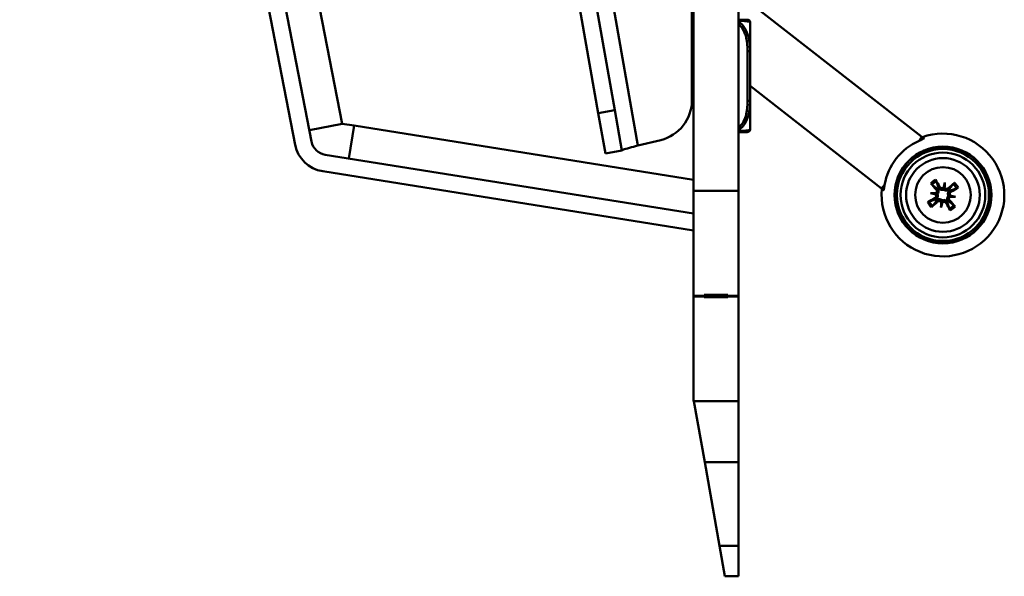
# Model space of a CAD drawing. Header units: inches. Extents: x 7.4 to 53, y 27.5 to 52.4.
# Tile 1 of 128: x 7.4 to 13.4, y 27.5 to 30.9. Entities that reach past the tile are written whole.
import ezdxf

# ---------------------------------------------------------------- set-up
doc = ezdxf.new("R2010")
doc.units = ezdxf.units.IN
doc.header["$MEASUREMENT"] = 0
doc.layers.add('Visible Edges(ANSI)', color=7, linetype='Continuous', lineweight=50)
doc.layers.add('Visible Tangent Edges(ANSI)', color=7, linetype='Continuous', lineweight=50)

msp = doc.modelspace()

# ---------------------------------------------------------------- linework, layer by layer
at = {"layer": 'Visible Edges(ANSI)'}
for p, q in [((11.4982, 39.3412), (11.4982, 29.8512)), ((11.7732, 29.8512), (11.7732, 39.3412)), ((11.4882, 30.4049), (11.4882, 39.1682)), ((10.9161, 30.3259), (9.3745, 39.0683)), ((11.0164, 30.3435), (9.4749, 39.086)), ((7.3809, 38.8334), (9.0641, 30.1333)), ((9.1642, 30.1527), (7.4809, 38.8527)), ((12.8928, 30.1809), (11.7732, 31.0557)), ((11.8437, 30.8802), (11.8437, 30.8811)), ((11.8437, 30.7054), (11.8437, 30.8802)), ((11.8437, 30.6362), (11.8437, 30.7054)), ((12.6465, 29.8657), (11.8436, 30.493)), ((11.8437, 30.4707), (11.8437, 30.4716)), ((11.8437, 30.4015), (11.8437, 30.4707)), ((11.8437, 30.2267), (11.8437, 30.4015)), ((10.9161, 30.3259), (10.9595, 30.0797)), ((11.0598, 30.0973), (11.0164, 30.3435)), ((9.1506, 30.2227), (9.3507, 30.2614)), ((9.424, 30.2498), (9.3507, 30.2614)), ((9.3919, 30.0485), (9.424, 30.2498)), ((11.1579, 30.128), (11.2974, 30.162)), ((12.8881, 30.175), (12.8928, 30.1809)), ((12.9053, 30.1711), (12.8928, 30.1809)), ((11.0598, 30.0973), (10.9595, 30.0797)), ((11.4982, 29.713), (9.2482, 30.0714)), ((9.2322, 29.9708), (11.4982, 29.6098)), ((13.0336, 29.903), (13.0288, 29.8719)), ((11.4982, 29.8512), (11.4982, 29.2112)), ((11.7732, 29.8512), (11.4982, 29.8512)), ((11.7732, 29.2112), (11.7732, 29.8512)), ((12.6465, 29.8657), (12.6512, 29.8717)), ((12.6465, 29.8657), (12.6591, 29.8559)), ((12.9451, 29.8381), (12.9762, 29.8333)), ((13.01, 29.7496), (13.0148, 29.7807)), ((13.0985, 29.8145), (13.0674, 29.8193)), ((11.4982, 29.2112), (11.5632, 29.2112)), ((11.4982, 29.2062), (11.4982, 29.2112)), ((11.4982, 28.5662), (11.4982, 29.2062)), ((11.5632, 29.2062), (11.4982, 29.2062)), ((11.5632, 29.2112), (11.5632, 29.2162)), ((11.5632, 29.2162), (11.7082, 29.2162)), ((11.5632, 29.2112), (11.6882, 29.2112)), ((11.5632, 29.2062), (11.5632, 29.2112)), ((11.5632, 29.2012), (11.5632, 29.2062)), ((11.7082, 29.2012), (11.5632, 29.2012)), ((11.6882, 29.2162), (11.6882, 29.2112)), ((11.7082, 29.2162), (11.7082, 29.2112)), ((11.7082, 29.2112), (11.7732, 29.2112)), ((11.7082, 29.2112), (11.7082, 29.2062)), ((11.7732, 29.2062), (11.7082, 29.2062)), ((11.7082, 29.2062), (11.7082, 29.2012)), ((11.7732, 29.2112), (11.7732, 29.2062)), ((11.7732, 29.2062), (11.7732, 28.5662)), ((11.7732, 28.5662), (11.4982, 28.5662)), ((11.5007, 28.5662), (11.5663, 28.1944)), ((11.5007, 28.5662), (11.5007, 28.5662)), ((11.5007, 28.5662), (11.7732, 28.5662)), ((11.7732, 28.1944), (11.7732, 28.5662)), ((11.7732, 28.5662), (11.7732, 28.5662)), ((11.5663, 28.1944), (11.6564, 27.6831)), ((11.7732, 27.6831), (11.7732, 28.1944)), ((11.6892, 27.4972), (11.6564, 27.6831)), ((11.7732, 27.6831), (11.7732, 27.4972)), ((11.7732, 27.4972), (11.6892, 27.4972))]:
    msp.add_line(p, q, dxfattribs=at)
for radius in [0.2959, 0.2938, 0.2811, 0.259, 0.225, 0.17]:
    msp.add_circle((13.0218, 29.8263), radius, dxfattribs=at)
for centre, radius, start, end in [((11.8279, 30.8811), 0.0157, 0, 90), ((11.8279, 30.8802), 0.0157, 0, 90), ((11.2382, 30.4049), 0.25, 283.70144, 0), ((11.8279, 30.2267), 0.0157, 270, 0), ((13.0218, 29.8263), 0.375, 174.41175, 109.58825), ((9.2642, 30.172), 0.1019, 190.95, 260.95), ((13.0218, 29.8263), 0.3616, 113.77411, 170.22589), ((9.2642, 30.172), 0.2038, 190.95, 260.95), ((13.0218, 29.8263), 0.0465, 121.57108, 130.90846), ((13.0218, 29.8263), 0.0465, 31.57108, 40.90846), ((13.0218, 29.8263), 0.0465, 211.57108, 220.90846), ((13.0218, 29.8263), 0.0465, 301.57108, 310.90846)]:
    msp.add_arc(centre, radius, start, end, dxfattribs=at)
for centre, major_axis, ratio, start_param, end_param in [((12.9118, 30.1565), (-0.0261, -0.0334), 0.707107, 4.712389, 5.163609), ((13.0079, 29.8185), (-0.1315, 0.2362), 0.087156, 4.904775, 5.102077), ((13.0596, 29.8176), (0.0604, 0.2611), 0.173648, 1.277915, 1.407247), ((12.9832, 29.8294), (-0.021, -0.2671), 0.173648, 1.734346, 1.863678), ((13.0328, 29.8147), (-0.1965, -0.1857), 0.087156, 4.322701, 4.520003), ((12.6748, 29.8532), (0.0261, 0.0334), 0.707107, 1.119576, 1.570796), ((13.0334, 29.8373), (0.1857, -0.1965), 0.087156, 4.322701, 4.520003), ((13.0217, 29.8808), (-0.0118, 0.0027), 0.868224, 2.019616, 2.403378), ((13.0383, 29.8783), (-0.0121, 0.0009), 0.868224, 0.738214, 1.121977), ((13.0141, 29.8403), (0.2362, 0.1315), 0.087156, 4.904775, 5.102077), ((13.0296, 29.8124), (-0.2362, -0.1315), 0.087156, 4.904775, 5.102077), ((13.0188, 29.7876), (0.2671, -0.021), 0.173648, 1.734346, 1.863678), ((13.0306, 29.8641), (-0.2611, 0.0604), 0.173648, 1.277915, 1.407247), ((13.0109, 29.8379), (0.1965, 0.1857), 0.087156, 4.322701, 4.520003), ((12.9699, 29.8428), (-0.0009, -0.0121), 0.868224, 0.738214, 1.121977), ((12.9673, 29.8262), (-0.0027, -0.0118), 0.868224, 2.019616, 2.403378), ((13.0605, 29.8233), (0.021, 0.2671), 0.173648, 1.734346, 1.863678), ((12.984, 29.8351), (-0.0604, -0.2611), 0.173648, 1.277915, 1.407247), ((13.0053, 29.7744), (0.0121, -0.0009), 0.868224, 0.738214, 1.121977), ((13.0219, 29.7718), (0.0118, -0.0027), 0.868224, 2.019616, 2.403378), ((13.0102, 29.8153), (-0.1857, 0.1965), 0.087156, 4.322701, 4.520003), ((13.0738, 29.8098), (0.0009, 0.0121), 0.868224, 0.738214, 1.121977), ((13.0249, 29.865), (-0.2671, 0.021), 0.173648, 1.734346, 1.863678), ((13.0763, 29.8264), (0.0027, 0.0118), 0.868224, 2.019616, 2.403378), ((13.0131, 29.7885), (0.2611, -0.0604), 0.173648, 1.277915, 1.407247), ((13.0358, 29.8341), (0.1315, -0.2362), 0.087156, 4.904775, 5.102077)]:
    msp.add_ellipse(centre, major_axis=major_axis, ratio=ratio, start_param=start_param, end_param=end_param, dxfattribs=at)
for points, knots in [([(11.8279, 30.8959), (11.8279, 30.8959), (11.8279, 30.8959), (11.8278, 30.8959), (11.8272, 30.8959), (11.8235, 30.8959), (11.8114, 30.8959), (11.8032, 30.8959), (11.7904, 30.8959), (11.773, 30.8959)], [0, 0, 0, 0, 0.0272471, 0.0272471, 0.0272471, 0.2790553, 0.2790553, 0.2790553, 0.4508011, 0.4508011, 0.4508011, 0.4508011]), ([(11.8437, 30.4707), (11.8437, 30.4711), (11.8437, 30.4716), (11.8437, 30.4881), (11.8436, 30.5041), (11.8434, 30.5271), (11.8434, 30.5338), (11.8434, 30.543), (11.8434, 30.5454), (11.8434, 30.5495), (11.8434, 30.5511), (11.8434, 30.5542), (11.8434, 30.5558), (11.8434, 30.5593), (11.8434, 30.5614), (11.8434, 30.5676), (11.8434, 30.5717), (11.8434, 30.5814), (11.8435, 30.587), (11.8436, 30.6068), (11.8437, 30.6208), (11.8437, 30.6353), (11.8437, 30.6357), (11.8437, 30.6362)], [-0.416114, -0.416114, -0.416114, -0.416114, -0.4127691, -0.4127691, -0.2896446, -0.2896446, -0.2388934, -0.2388934, -0.2201881, -0.2201881, -0.2080204, -0.2080204, -0.196499, -0.196499, -0.1809939, -0.1809939, -0.149741, -0.149741, -0.1073162, -0.1073162, 0, 0, 0.0033356, 0.0033356, 0.0033356, 0.0033356]), ([(11.8437, 30.4716), (11.8437, 30.4721), (11.8437, 30.4725), (11.8437, 30.489), (11.8436, 30.5051), (11.8434, 30.528), (11.8434, 30.5347), (11.8434, 30.5439), (11.8434, 30.5464), (11.8434, 30.5504), (11.8434, 30.5521), (11.8434, 30.5537), (11.8434, 30.5538), (11.8434, 30.5539)], [-0.416114, -0.416114, -0.416114, -0.416114, -0.4127691, -0.4127691, -0.2896446, -0.2896446, -0.2388934, -0.2388934, -0.2201881, -0.2201881, -0.2080204, -0.2080204, -0.2074111, -0.2074111, -0.2074111, -0.2074111]), ([(11.7728, 30.2109), (11.7971, 30.2109), (11.8123, 30.2109), (11.8198, 30.2109), (11.8261, 30.2109), (11.8279, 30.2109), (11.8279, 30.2109)], [-0.4508011, -0.4508011, -0.4508011, -0.4508011, -0.20743, -0.20743, -0.20743, 0, 0, 0, 0]), ([(12.8761, 30.1572), (12.8796, 30.1587), (12.8832, 30.1604), (12.8907, 30.1637), (12.8945, 30.1653), (12.9, 30.1679), (12.9023, 30.1691), (12.9053, 30.1709), (12.906, 30.1716), (12.9058, 30.1719), (12.9058, 30.172), (12.9058, 30.1721), (12.9057, 30.1721)], [-0.1177498, -0.1177498, -0.1177498, -0.1177498, -0.0891373, -0.0891373, -0.0562435, -0.0562435, -0.0281218, -0.0281218, 0, 0, 0, 0.0044731, 0.0044731, 0.0044731, 0.0044731]), ([(11.1579, 30.128), (11.1215, 30.1185), (11.086, 30.1091), (11.0699, 30.1031), (11.0631, 30.1006), (11.0596, 30.0986), (11.0598, 30.0973)], [0, 0, 0, 0, 1.103949, 1.103949, 1.103949, 1.570796, 1.570796, 1.570796, 1.570796]), ([(12.977, 29.9189), (12.9774, 29.9181), (12.978, 29.9171), (12.979, 29.9153), (12.9796, 29.9143), (12.9804, 29.9126), (12.9809, 29.9117), (12.9814, 29.9105), (12.9816, 29.91), (12.9817, 29.9096)], [0.02330526, 0.02330526, 0.02330526, 0.02330526, 0.03097407, 0.03097407, 0.03869153, 0.03869153, 0.04639637, 0.04639637, 0.05270798, 0.05270798, 0.05270798, 0.05270798]), ([(13.0851, 29.8937), (13.0853, 29.894), (13.0857, 29.8944), (13.0866, 29.8954), (13.0873, 29.8961), (13.0886, 29.8975), (13.0894, 29.8983), (13.0909, 29.8997), (13.0918, 29.9005), (13.0925, 29.9011)], [0.070994, 0.070994, 0.070994, 0.070994, 0.07730561, 0.07730561, 0.08501045, 0.08501045, 0.09272791, 0.09272791, 0.10039672, 0.10039672, 0.10039672, 0.10039672]), ([(12.6582, 29.8553), (12.6583, 29.8553), (12.6583, 29.8552), (12.6588, 29.8552), (12.6593, 29.856), (12.6603, 29.8594), (12.6609, 29.8619), (12.662, 29.8679), (12.6628, 29.8719), (12.6642, 29.88), (12.6649, 29.8839), (12.6655, 29.8877)], [0.2435305, 0.2435305, 0.2435305, 0.2435305, 0.2480036, 0.2480036, 0.2761253, 0.2761253, 0.3042471, 0.3042471, 0.3371409, 0.3371409, 0.3657533, 0.3657533, 0.3657533, 0.3657533]), ([(12.9545, 29.8896), (12.9542, 29.8898), (12.9537, 29.8902), (12.9527, 29.8911), (12.952, 29.8918), (12.9507, 29.8931), (12.9498, 29.8939), (12.9485, 29.8954), (12.9477, 29.8963), (12.947, 29.897)], [0.070994, 0.070994, 0.070994, 0.070994, 0.07730561, 0.07730561, 0.08501045, 0.08501045, 0.09272791, 0.09272791, 0.10039672, 0.10039672, 0.10039672, 0.10039672]), ([(12.9811, 29.859), (12.9823, 29.8576), (12.9834, 29.8559), (12.9848, 29.8522), (12.9851, 29.8502), (12.9849, 29.8465), (12.9845, 29.8446), (12.9829, 29.841), (12.9817, 29.8394), (12.9799, 29.8377), (12.9794, 29.8372), (12.9789, 29.8368)], [0, 0, 0, 0, 0.01429788, 0.01429788, 0.02859576, 0.02859576, 0.04258156, 0.04258156, 0.05656736, 0.05656736, 0.06157061, 0.06157061, 0.06157061, 0.06157061]), ([(12.9913, 29.8615), (12.9921, 29.8604), (12.9927, 29.8592), (12.9943, 29.8558), (12.9949, 29.8535), (12.9955, 29.8493), (12.9955, 29.8471), (12.995, 29.8428), (12.9943, 29.8406), (12.9927, 29.8368), (12.9915, 29.8348), (12.9896, 29.8325), (12.9891, 29.832), (12.9885, 29.8314)], [0.2635064, 0.2635064, 0.2635064, 0.2635064, 0.27418202, 0.27418202, 0.29305121, 0.29305121, 0.30902749, 0.30902749, 0.32500377, 0.32500377, 0.34098004, 0.34098004, 0.34666824, 0.34666824, 0.34666824, 0.34666824]), ([(13.0269, 29.8596), (13.0263, 29.8592), (13.0256, 29.8589), (13.0228, 29.8578), (13.0206, 29.8573), (13.0165, 29.8568), (13.0142, 29.8569), (13.0099, 29.8576), (13.0079, 29.8583), (13.004, 29.8601), (13.002, 29.8615), (12.9992, 29.864), (12.9983, 29.8649), (12.9975, 29.866)], [0.3033393, 0.3033393, 0.3033393, 0.3033393, 0.30902749, 0.30902749, 0.32500377, 0.32500377, 0.34098004, 0.34098004, 0.35695632, 0.35695632, 0.37582552, 0.37582552, 0.38650113, 0.38650113, 0.38650113, 0.38650113]), ([(13.0247, 29.8704), (13.0247, 29.8704), (13.0246, 29.8704), (13.0231, 29.8693), (13.0213, 29.8684), (13.0175, 29.8675), (13.0155, 29.8674), (13.0118, 29.868), (13.0099, 29.8686), (13.0066, 29.8706), (13.0051, 29.8719), (13.0036, 29.8739), (13.0033, 29.8744), (13.0029, 29.875)], [0.02817592, 0.02817592, 0.02817592, 0.02817592, 0.02861542, 0.02861542, 0.04266381, 0.04266381, 0.0567122, 0.0567122, 0.07082649, 0.07082649, 0.08494078, 0.08494078, 0.08976122, 0.08976122, 0.08976122, 0.08976122]), ([(13.0288, 29.8719), (13.0286, 29.8706), (13.0285, 29.8695), (13.0279, 29.8655), (13.0275, 29.863), (13.027, 29.8602), (13.027, 29.8599), (13.0269, 29.8596)], [-5.5610777, -5.5610777, -5.5610777, -5.5610777, -5.5088382, -5.5088382, -5.336687, -5.336687, -5.3138704, -5.3138704, -5.3138704, -5.3138704]), ([(13.057, 29.8568), (13.0559, 29.8561), (13.0547, 29.8554), (13.0513, 29.8539), (13.049, 29.8532), (13.0448, 29.8526), (13.0426, 29.8526), (13.0383, 29.8532), (13.0361, 29.8538), (13.0323, 29.8555), (13.0303, 29.8566), (13.0281, 29.8585), (13.0275, 29.8591), (13.0269, 29.8596)], [0.2635064, 0.2635064, 0.2635064, 0.2635064, 0.27418202, 0.27418202, 0.29305121, 0.29305121, 0.30902749, 0.30902749, 0.32500377, 0.32500377, 0.34098004, 0.34098004, 0.34666824, 0.34666824, 0.34666824, 0.34666824]), ([(13.0545, 29.867), (13.0531, 29.8658), (13.0514, 29.8647), (13.0477, 29.8634), (13.0457, 29.8631), (13.042, 29.8632), (13.0401, 29.8636), (13.0365, 29.8652), (13.0349, 29.8664), (13.0332, 29.8682), (13.0327, 29.8687), (13.0323, 29.8692)], [0, 0, 0, 0, 0.01429788, 0.01429788, 0.02859576, 0.02859576, 0.04258156, 0.04258156, 0.05656736, 0.05656736, 0.06157061, 0.06157061, 0.06157061, 0.06157061]), ([(13.0551, 29.8212), (13.0547, 29.8219), (13.0544, 29.8226), (13.0533, 29.8253), (13.0528, 29.8275), (13.0523, 29.8317), (13.0524, 29.8339), (13.0531, 29.8382), (13.0538, 29.8403), (13.0556, 29.8441), (13.057, 29.8461), (13.0595, 29.8489), (13.0604, 29.8499), (13.0615, 29.8507)], [0.3033393, 0.3033393, 0.3033393, 0.3033393, 0.30902749, 0.30902749, 0.32500377, 0.32500377, 0.34098004, 0.34098004, 0.35695632, 0.35695632, 0.37582552, 0.37582552, 0.38650113, 0.38650113, 0.38650113, 0.38650113]), ([(13.0659, 29.8234), (13.0659, 29.8235), (13.0658, 29.8235), (13.0647, 29.8251), (13.0639, 29.8269), (13.063, 29.8307), (13.0629, 29.8327), (13.0635, 29.8363), (13.0641, 29.8382), (13.0661, 29.8416), (13.0674, 29.843), (13.0694, 29.8445), (13.0699, 29.8449), (13.0705, 29.8452)], [0.02817701, 0.02817701, 0.02817701, 0.02817701, 0.02875644, 0.02875644, 0.04273434, 0.04273434, 0.05671223, 0.05671223, 0.07082652, 0.07082652, 0.08494082, 0.08494082, 0.08976125, 0.08976125, 0.08976125, 0.08976125]), ([(13.1144, 29.8712), (13.1136, 29.8707), (13.1126, 29.8701), (13.1108, 29.8691), (13.1098, 29.8685), (13.1081, 29.8677), (13.1072, 29.8673), (13.106, 29.8667), (13.1055, 29.8665), (13.1051, 29.8664)], [0.02330526, 0.02330526, 0.02330526, 0.02330526, 0.03097407, 0.03097407, 0.03869153, 0.03869153, 0.04639637, 0.04639637, 0.05270798, 0.05270798, 0.05270798, 0.05270798]), ([(12.9292, 29.7815), (12.93, 29.7819), (12.9311, 29.7825), (12.9328, 29.7835), (12.9339, 29.7841), (12.9355, 29.7849), (12.9365, 29.7854), (12.9376, 29.7859), (12.9382, 29.7861), (12.9385, 29.7862)], [0.02330526, 0.02330526, 0.02330526, 0.02330526, 0.03097407, 0.03097407, 0.03869153, 0.03869153, 0.04639637, 0.04639637, 0.05270798, 0.05270798, 0.05270798, 0.05270798]), ([(12.9777, 29.8292), (12.9778, 29.8291), (12.9778, 29.8291), (12.9789, 29.8275), (12.9797, 29.8257), (12.9807, 29.8219), (12.9807, 29.82), (12.9802, 29.8163), (12.9795, 29.8144), (12.9775, 29.811), (12.9762, 29.8096), (12.9742, 29.8081), (12.9737, 29.8077), (12.9732, 29.8074)], [0.02817701, 0.02817701, 0.02817701, 0.02817701, 0.02875644, 0.02875644, 0.04273434, 0.04273434, 0.05671223, 0.05671223, 0.07090098, 0.07090098, 0.08508973, 0.08508973, 0.08976579, 0.08976579, 0.08976579, 0.08976579]), ([(12.9762, 29.8333), (12.9775, 29.8331), (12.9786, 29.833), (12.9826, 29.8323), (12.9851, 29.832), (12.9879, 29.8315), (12.9882, 29.8315), (12.9885, 29.8314)], [-5.5610777, -5.5610777, -5.5610777, -5.5610777, -5.5088382, -5.5088382, -5.336687, -5.336687, -5.3138704, -5.3138704, -5.3138704, -5.3138704]), ([(12.9885, 29.8314), (12.9889, 29.8308), (12.9892, 29.8301), (12.9903, 29.8273), (12.9909, 29.8251), (12.9913, 29.821), (12.9912, 29.8187), (12.9905, 29.8144), (12.9898, 29.8124), (12.988, 29.8085), (12.9867, 29.8065), (12.9842, 29.8037), (12.9832, 29.8028), (12.9822, 29.8019)], [0.3033393, 0.3033393, 0.3033393, 0.3033393, 0.30902749, 0.30902749, 0.32500377, 0.32500377, 0.34098004, 0.34098004, 0.35695632, 0.35695632, 0.37582552, 0.37582552, 0.38650113, 0.38650113, 0.38650113, 0.38650113]), ([(12.9866, 29.7958), (12.9877, 29.7966), (12.9889, 29.7972), (12.9923, 29.7988), (12.9947, 29.7994), (12.9989, 29.8), (13.001, 29.8), (13.0054, 29.7994), (13.0075, 29.7988), (13.0114, 29.7972), (13.0133, 29.796), (13.0156, 29.7941), (13.0162, 29.7936), (13.0167, 29.793)], [0.2635064, 0.2635064, 0.2635064, 0.2635064, 0.27418202, 0.27418202, 0.29305121, 0.29305121, 0.30902749, 0.30902749, 0.32500377, 0.32500377, 0.34098004, 0.34098004, 0.34666824, 0.34666824, 0.34666824, 0.34666824]), ([(12.9892, 29.7856), (12.9905, 29.7868), (12.9922, 29.7879), (12.9959, 29.7893), (12.9979, 29.7896), (13.0016, 29.7894), (13.0036, 29.789), (13.0071, 29.7874), (13.0087, 29.7862), (13.0105, 29.7844), (13.0109, 29.7839), (13.0113, 29.7834)], [0, 0, 0, 0, 0.01429788, 0.01429788, 0.02859576, 0.02859576, 0.04258156, 0.04258156, 0.05656736, 0.05656736, 0.06157061, 0.06157061, 0.06157061, 0.06157061]), ([(13.0148, 29.7807), (13.015, 29.782), (13.0152, 29.7831), (13.0158, 29.7871), (13.0162, 29.7896), (13.0166, 29.7924), (13.0166, 29.7927), (13.0167, 29.793)], [-5.5610777, -5.5610777, -5.5610777, -5.5610777, -5.5088382, -5.5088382, -5.336687, -5.336687, -5.3138704, -5.3138704, -5.3138704, -5.3138704]), ([(13.0167, 29.793), (13.0174, 29.7934), (13.0181, 29.7937), (13.0208, 29.7948), (13.023, 29.7954), (13.0272, 29.7958), (13.0294, 29.7957), (13.0337, 29.795), (13.0358, 29.7943), (13.0396, 29.7925), (13.0417, 29.7912), (13.0444, 29.7887), (13.0454, 29.7877), (13.0462, 29.7867)], [0.3033393, 0.3033393, 0.3033393, 0.3033393, 0.30902749, 0.30902749, 0.32500377, 0.32500377, 0.34098004, 0.34098004, 0.35695632, 0.35695632, 0.37582552, 0.37582552, 0.38650113, 0.38650113, 0.38650113, 0.38650113]), ([(13.0189, 29.7822), (13.019, 29.7822), (13.019, 29.7823), (13.0206, 29.7834), (13.0224, 29.7842), (13.0262, 29.7851), (13.0282, 29.7852), (13.0318, 29.7847), (13.0337, 29.784), (13.0371, 29.782), (13.0385, 29.7807), (13.04, 29.7787), (13.0404, 29.7782), (13.0407, 29.7777)], [0.02817592, 0.02817592, 0.02817592, 0.02817592, 0.02861542, 0.02861542, 0.04266381, 0.04266381, 0.0567122, 0.0567122, 0.07082649, 0.07082649, 0.08494078, 0.08494078, 0.08976122, 0.08976122, 0.08976122, 0.08976122]), ([(13.0523, 29.7911), (13.0516, 29.7922), (13.0509, 29.7934), (13.0494, 29.7968), (13.0487, 29.7992), (13.0481, 29.8034), (13.0481, 29.8055), (13.0487, 29.8099), (13.0493, 29.812), (13.051, 29.8159), (13.0521, 29.8178), (13.054, 29.8201), (13.0546, 29.8206), (13.0551, 29.8212)], [0.2635064, 0.2635064, 0.2635064, 0.2635064, 0.27418202, 0.27418202, 0.29305121, 0.29305121, 0.30902749, 0.30902749, 0.32500377, 0.32500377, 0.34098004, 0.34098004, 0.34666824, 0.34666824, 0.34666824, 0.34666824]), ([(13.0674, 29.8193), (13.0661, 29.8195), (13.065, 29.8197), (13.061, 29.8203), (13.0585, 29.8207), (13.0557, 29.8211), (13.0554, 29.8211), (13.0551, 29.8212)], [-5.5610777, -5.5610777, -5.5610777, -5.5610777, -5.5088382, -5.5088382, -5.336687, -5.336687, -5.3138704, -5.3138704, -5.3138704, -5.3138704]), ([(13.0625, 29.7937), (13.0613, 29.795), (13.0602, 29.7967), (13.0589, 29.8004), (13.0586, 29.8024), (13.0587, 29.8061), (13.0591, 29.8081), (13.0607, 29.8116), (13.0619, 29.8132), (13.0637, 29.815), (13.0642, 29.8154), (13.0648, 29.8158)], [0, 0, 0, 0, 0.01429788, 0.01429788, 0.02859576, 0.02859576, 0.04258156, 0.04258156, 0.05656736, 0.05656736, 0.06157061, 0.06157061, 0.06157061, 0.06157061]), ([(12.9585, 29.759), (12.9583, 29.7586), (12.9579, 29.7582), (12.9571, 29.7572), (12.9564, 29.7565), (12.9551, 29.7552), (12.9542, 29.7543), (12.9527, 29.7529), (12.9519, 29.7521), (12.9512, 29.7515)], [0.070994, 0.070994, 0.070994, 0.070994, 0.07730561, 0.07730561, 0.08501045, 0.08501045, 0.09272791, 0.09272791, 0.10039672, 0.10039672, 0.10039672, 0.10039672]), ([(13.0667, 29.7337), (13.0662, 29.7345), (13.0656, 29.7356), (13.0646, 29.7373), (13.0641, 29.7384), (13.0632, 29.74), (13.0628, 29.7409), (13.0622, 29.7421), (13.062, 29.7427), (13.0619, 29.743)], [0.02330526, 0.02330526, 0.02330526, 0.02330526, 0.03097407, 0.03097407, 0.03869153, 0.03869153, 0.04639637, 0.04639637, 0.05270798, 0.05270798, 0.05270798, 0.05270798]), ([(13.0892, 29.763), (13.0895, 29.7628), (13.0899, 29.7624), (13.0909, 29.7616), (13.0916, 29.7609), (13.093, 29.7596), (13.0938, 29.7587), (13.0952, 29.7572), (13.096, 29.7564), (13.0966, 29.7557)], [0.070994, 0.070994, 0.070994, 0.070994, 0.07730561, 0.07730561, 0.08501045, 0.08501045, 0.09272791, 0.09272791, 0.10039672, 0.10039672, 0.10039672, 0.10039672])]:
    msp.add_open_spline(points, degree=3, knots=knots, dxfattribs=at)
for points, weights in [([(12.8961, 30.1796), (12.901, 30.1758), (12.9057, 30.1721)], [1, 1.00017958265, 1.00008723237]), ([(12.9952, 29.8707), (12.9903, 29.8848), (12.9817, 29.9096)], [1.01578783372, 1.05242872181, 1.0059010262]), ([(12.6582, 29.8553), (12.6535, 29.859), (12.6486, 29.8628)], [1.00008723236, 1.00017958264, 1]), ([(12.9545, 29.8896), (12.9756, 29.8739), (12.9875, 29.865)], [1.0059010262, 1.05242872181, 1.01578783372]), ([(13.0851, 29.8937), (13.0695, 29.8726), (13.0605, 29.8606)], [1.0059010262, 1.05242872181, 1.01578783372]), ([(13.0662, 29.8529), (13.0803, 29.8578), (13.1051, 29.8664)], [1.01578783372, 1.05242872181, 1.0059010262]), ([(12.9775, 29.7997), (12.9634, 29.7948), (12.9385, 29.7862)], [1.01578783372, 1.05242872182, 1.0059010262]), ([(12.9585, 29.759), (12.9742, 29.78), (12.9831, 29.792)], [1.0059010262, 1.05242872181, 1.01578783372]), ([(13.0484, 29.7819), (13.0533, 29.7679), (13.0619, 29.743)], [1.01578783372, 1.05242872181, 1.0059010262]), ([(13.0892, 29.763), (13.0681, 29.7787), (13.0561, 29.7876)], [1.0059010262, 1.05242872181, 1.01578783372])]:
    msp.add_rational_spline(points, weights, degree=2, dxfattribs=at)
for points in [[(12.9875, 29.865), (12.989, 29.8639), (12.9902, 29.8627), (12.9913, 29.8615)], [(12.9975, 29.866), (12.9966, 29.8674), (12.9958, 29.869), (12.9952, 29.8707)], [(13.0605, 29.8606), (13.0594, 29.8592), (13.0582, 29.8579), (13.057, 29.8568)], [(13.0615, 29.8507), (13.0629, 29.8515), (13.0645, 29.8523), (13.0662, 29.8529)], [(12.9822, 29.8019), (12.9807, 29.8011), (12.9792, 29.8003), (12.9775, 29.7997)], [(12.9831, 29.792), (12.9842, 29.7935), (12.9854, 29.7947), (12.9866, 29.7958)], [(13.0462, 29.7867), (13.047, 29.7852), (13.0478, 29.7837), (13.0484, 29.7819)], [(13.0561, 29.7876), (13.0547, 29.7887), (13.0534, 29.7899), (13.0523, 29.7911)]]:
    msp.add_open_spline(points, degree=3, dxfattribs=at)
at = {"layer": 'Visible Tangent Edges(ANSI)'}
for p, q in [((11.1579, 30.128), (9.5312, 39.3532)), ((9.3507, 30.2614), (7.7004, 38.7914)), ((11.8437, 30.7054), (11.8279, 30.7054)), ((11.8279, 30.7054), (11.8279, 30.4015)), ((11.8437, 30.4015), (11.8279, 30.4015)), ((10.9161, 30.3259), (11.0164, 30.3435)), ((11.4982, 29.9194), (9.424, 30.2498)), ((12.9811, 29.859), (12.9875, 29.865)), ((13.0029, 29.875), (12.9952, 29.8707)), ((13.0545, 29.867), (13.0605, 29.8606)), ((13.0705, 29.8452), (13.0662, 29.8529)), ((12.9732, 29.8074), (12.9775, 29.7997)), ((12.9892, 29.7856), (12.9831, 29.792)), ((13.0407, 29.7777), (13.0484, 29.7819)), ((13.0625, 29.7937), (13.0561, 29.7876)), ((11.5663, 28.1944), (11.7732, 28.1944)), ((11.6564, 27.6831), (11.7732, 27.6831))]:
    msp.add_line(p, q, dxfattribs=at)
for radius, start, end in [(0.1029, 115.8517, 136.62784), (0.0924, 115.69692, 136.78262), (0.1029, 25.8517, 46.62784), (0.0924, 25.69692, 46.78262), (0.1029, 205.8517, 226.62784), (0.0924, 205.69692, 226.78262), (0.0924, 295.69692, 316.78262), (0.1029, 295.8517, 316.62784)]:
    msp.add_arc((13.0218, 29.8263), radius, start, end, dxfattribs=at)
for points, knots in [([(11.7728, 30.8696), (11.7971, 30.8498), (11.8123, 30.8181), (11.8198, 30.787), (11.8261, 30.7605), (11.8279, 30.7326), (11.8279, 30.7054)], [-0.4508011, -0.4508011, -0.4508011, -0.4508011, -0.20743, -0.20743, -0.20743, 0, 0, 0, 0]), ([(11.7732, 30.8903), (11.7939, 30.8896), (11.8092, 30.8886), (11.8266, 30.8866), (11.8314, 30.8858), (11.8408, 30.8836), (11.8431, 30.8821), (11.8437, 30.8806), (11.8437, 30.8804), (11.8437, 30.8802)], [-0.4721658, -0.4721658, -0.4721658, -0.4721658, -0.3066357, -0.3066357, -0.201273, -0.201273, -0.0278591, -0.0278591, 0, 0, 0, 0]), ([(11.8437, 30.7054), (11.8437, 30.7091), (11.8437, 30.7129), (11.8431, 30.7403), (11.8408, 30.7645), (11.8314, 30.8023), (11.8266, 30.8163), (11.8092, 30.8512), (11.7939, 30.871), (11.7732, 30.8844)], [0, 0, 0, 0, 0.0278591, 0.0278591, 0.201273, 0.201273, 0.3066357, 0.3066357, 0.4721658, 0.4721658, 0.4721658, 0.4721658]), ([(11.8279, 30.4015), (11.8279, 30.3742), (11.8261, 30.3464), (11.8198, 30.3199), (11.8123, 30.2887), (11.7971, 30.257), (11.7728, 30.2372)], [3.9382945, 3.9382945, 3.9382945, 3.9382945, 4.1457245, 4.1457245, 4.1457245, 4.3890956, 4.3890956, 4.3890956, 4.3890956]), ([(11.7732, 30.2225), (11.7939, 30.2359), (11.8092, 30.2557), (11.8266, 30.2905), (11.8314, 30.3046), (11.8408, 30.3424), (11.8431, 30.3666), (11.8437, 30.3939), (11.8437, 30.3977), (11.8437, 30.4015)], [-4.4104603, -4.4104603, -4.4104603, -4.4104603, -4.2449302, -4.2449302, -4.1395675, -4.1395675, -3.9661536, -3.9661536, -3.9382945, -3.9382945, -3.9382945, -3.9382945]), ([(11.8437, 30.2267), (11.8437, 30.2265), (11.8437, 30.2263), (11.8431, 30.2247), (11.8408, 30.2233), (11.8314, 30.2211), (11.8266, 30.2203), (11.8092, 30.2183), (11.7939, 30.2172), (11.7732, 30.2165)], [0, 0, 0, 0, 0.0278591, 0.0278591, 0.201273, 0.201273, 0.3066357, 0.3066357, 0.4721658, 0.4721658, 0.4721658, 0.4721658])]:
    msp.add_open_spline(points, degree=3, knots=knots, dxfattribs=at)
msp.add_open_spline([(11.8436, 30.8816), (11.8437, 30.8814), (11.8437, 30.8813), (11.8437, 30.8811)], degree=3, dxfattribs=at)

doc.saveas('drawing.dxf')
